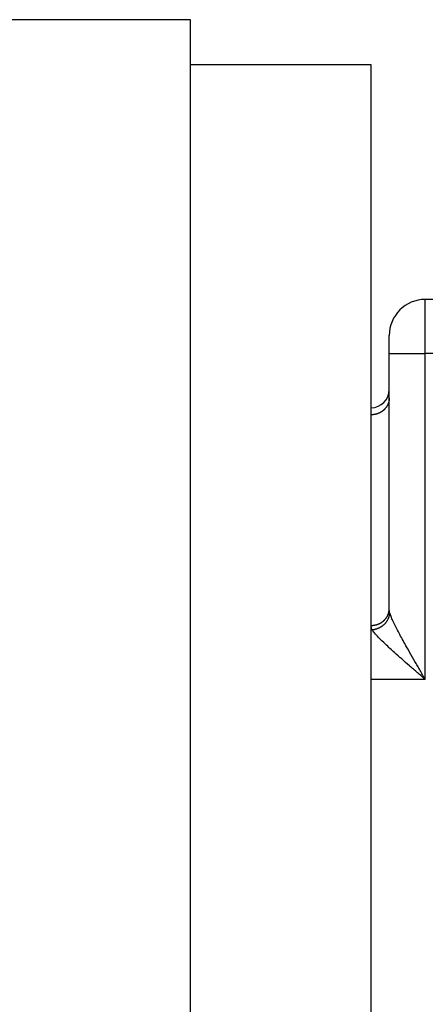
# Model space of a CAD drawing. Header units: inches. Extents: x -280 to 281, y -205 to 205.
# Tile 28 of 38: x 53 to 64, y 9 to 36. Entities that reach past the tile are written whole.
import ezdxf

# ---------------------------------------------------------------- set-up
doc = ezdxf.new("R2010")
doc.units = ezdxf.units.IN

# ---------------------------------------------------------------- blocks, each defined once
blk = doc.blocks.new('5222013340_00_G23_G27_BF_B14R_Motor_Bgr_63_EEXDe_1_1__1', base_point=(-96.5, -49.251))
at = {"color": 7, "linetype": 'Continuous'}
for p, q in [((115.5, 71.749), (97, 71.749)), ((115.5, 69.249), (115.5, 71.749)), ((115.5, 12.249), (115.5, 69.249)), ((125.5, 69.249), (115.5, 69.249)), ((125.5, 50.249), (125.5, 69.249)), ((149, 56.249), (128.5, 56.249)), ((126.5, 53.249), (126.5, 54.249)), ((126.5, 51.249), (126.5, 53.249)), ((126.5, 50.777), (126.5, 51.249)), ((126.5, 39.106), (126.5, 50.777)), ((125.5, 49.856), (125.5, 50.249)), ((125.5, 38.185), (125.5, 49.856)), ((125.5, 37.951), (125.5, 38.185)), ((125.5, 35.187), (125.5, 37.951)), ((125.5, 12.249), (125.5, 35.187))]:
    blk.add_line(p, q, dxfattribs=at)
at = {"color": 8, "linetype": 'Continuous'}
for p, q in [((128.5, 53.249), (128.5, 56.249)), ((126.5, 53.249), (128.5, 53.249)), ((128.5, 35.187), (128.5, 53.249)), ((149, 53.249), (128.5, 53.249)), ((125.552, 37.951), (125.5, 37.951)), ((128.5, 35.187), (125.5, 35.187))]:
    blk.add_line(p, q, dxfattribs=at)
at = {"color": 7, "linetype": 'Continuous'}
for centre, radius, start, end in [((128.5, 54.249), 2, 90, 180), ((125.5, 51.249), 1, 270, 0)]:
    blk.add_arc(centre, radius, start, end, dxfattribs=at)
at = {"color": 8, "linetype": 'Continuous'}
for points, knots in [([(126.5, 50.777), (126.5, 50.764), (126.499, 50.736), (126.496, 50.694), (126.491, 50.652), (126.484, 50.609), (126.474, 50.567), (126.462, 50.524), (126.447, 50.481), (126.43, 50.438), (126.411, 50.396), (126.392, 50.361), (126.376, 50.334), (126.364, 50.313), (126.351, 50.293), (126.337, 50.273), (126.323, 50.254), (126.308, 50.234), (126.292, 50.215), (126.276, 50.197), (126.26, 50.178), (126.243, 50.16), (126.225, 50.143), (126.207, 50.126), (126.189, 50.109), (126.17, 50.093), (126.15, 50.077), (126.13, 50.062), (126.11, 50.047), (126.09, 50.033), (126.069, 50.019), (126.047, 50.006), (126.026, 49.993), (126.004, 49.981), (125.982, 49.97), (125.952, 49.955), (125.914, 49.938), (125.868, 49.92), (125.822, 49.905), (125.775, 49.891), (125.729, 49.88), (125.682, 49.871), (125.636, 49.864), (125.59, 49.859), (125.545, 49.857), (125.515, 49.856), (125.5, 49.856)], [0, 0, 0, 0, 0.041088, 0.082914, 0.12547, 0.168746, 0.212726, 0.257394, 0.302728, 0.348703, 0.395291, 0.442457, 0.466247, 0.490167, 0.514212, 0.538374, 0.562649, 0.58703, 0.611509, 0.636081, 0.660737, 0.68547, 0.710272, 0.735135, 0.760051, 0.785011, 0.810006, 0.835028, 0.860067, 0.885114, 0.91016, 0.935195, 0.960211, 0.985197, 1.010144, 1.035043, 1.084656, 1.133964, 1.182896, 1.231383, 1.279359, 1.326762, 1.373536, 1.419627, 1.464988, 1.509578, 1.509578, 1.509578, 1.509578]), ([(125.5, 38.185), (125.515, 38.185), (125.545, 38.186), (125.59, 38.189), (125.636, 38.193), (125.682, 38.2), (125.729, 38.209), (125.775, 38.22), (125.822, 38.234), (125.868, 38.249), (125.914, 38.267), (125.952, 38.284), (125.982, 38.299), (126.004, 38.31), (126.026, 38.323), (126.047, 38.335), (126.069, 38.348), (126.09, 38.362), (126.11, 38.376), (126.13, 38.391), (126.15, 38.406), (126.17, 38.422), (126.189, 38.438), (126.207, 38.455), (126.225, 38.472), (126.243, 38.489), (126.26, 38.507), (126.276, 38.526), (126.292, 38.544), (126.308, 38.563), (126.323, 38.583), (126.337, 38.602), (126.351, 38.622), (126.364, 38.642), (126.376, 38.663), (126.392, 38.69), (126.411, 38.725), (126.43, 38.767), (126.447, 38.81), (126.462, 38.853), (126.474, 38.896), (126.484, 38.939), (126.491, 38.981), (126.496, 39.023), (126.499, 39.065), (126.5, 39.093), (126.5, 39.106)], [0, 0, 0, 0, 0.04459, 0.089951, 0.136042, 0.182816, 0.230219, 0.278195, 0.326682, 0.375614, 0.424922, 0.474535, 0.499434, 0.524381, 0.549367, 0.574383, 0.599418, 0.624464, 0.649512, 0.67455, 0.699572, 0.724567, 0.749527, 0.774443, 0.799306, 0.824108, 0.848841, 0.873497, 0.898069, 0.922548, 0.946929, 0.971204, 0.995366, 1.019411, 1.043331, 1.067121, 1.114287, 1.160875, 1.20685, 1.252184, 1.296852, 1.340832, 1.384108, 1.426664, 1.468491, 1.509578, 1.509578, 1.509578, 1.509578]), ([(125.552, 37.951), (125.566, 37.952), (125.594, 37.955), (125.637, 37.96), (125.681, 37.967), (125.724, 37.977), (125.768, 37.988), (125.812, 38.001), (125.856, 38.016), (125.9, 38.034), (125.943, 38.053), (125.986, 38.075), (126.029, 38.098), (126.07, 38.123), (126.11, 38.151), (126.149, 38.18), (126.187, 38.21), (126.223, 38.243), (126.258, 38.277), (126.291, 38.312), (126.322, 38.349), (126.351, 38.387), (126.378, 38.425), (126.403, 38.465), (126.426, 38.505), (126.446, 38.546), (126.465, 38.587), (126.481, 38.628), (126.495, 38.669), (126.507, 38.711), (126.517, 38.752), (126.525, 38.792), (126.531, 38.833), (126.533, 38.859), (126.534, 38.873)], [0, 0, 0, 0, 0.042447, 0.085683, 0.129674, 0.174383, 0.219765, 0.265772, 0.312351, 0.359441, 0.406982, 0.454905, 0.503139, 0.551612, 0.600248, 0.648971, 0.697703, 0.746368, 0.79489, 0.843195, 0.891211, 0.938873, 0.986114, 1.032877, 1.079107, 1.124754, 1.169774, 1.214129, 1.257786, 1.300715, 1.342895, 1.384308, 1.424939, 1.46478, 1.46478, 1.46478, 1.46478]), ([(126.534, 38.873), (126.529, 38.891), (126.519, 38.929), (126.508, 38.989), (126.501, 39.049), (126.5, 39.088), (126.5, 39.106)], [0, 0, 0, 0, 0.0568748, 0.1194905, 0.1813189, 0.2372552, 0.2372552, 0.2372552, 0.2372552]), ([(128.5, 35.187), (128.476, 35.229), (128.427, 35.313), (128.354, 35.439), (128.281, 35.566), (128.184, 35.735), (128.063, 35.945), (127.869, 36.282), (127.635, 36.693), (127.388, 37.134), (127.181, 37.511), (127.008, 37.834), (126.85, 38.139), (126.714, 38.421), (126.607, 38.659), (126.556, 38.808), (126.534, 38.873)], [0, 0, 0, 0, 0.145116, 0.291854, 0.437413, 0.583307, 0.878584, 1.163318, 1.749619, 2.297093, 2.678966, 3.040015, 3.397485, 3.709458, 3.978141, 4.181332, 4.181332, 4.181332, 4.181332]), ([(125.552, 37.951), (125.543, 37.971), (125.528, 38.009), (125.512, 38.069), (125.502, 38.127), (125.501, 38.167), (125.5, 38.185)], [0, 0, 0, 0, 0.0656314, 0.1230218, 0.1855179, 0.241276, 0.241276, 0.241276, 0.241276]), ([(128.5, 35.187), (128.464, 35.218), (128.391, 35.282), (128.281, 35.376), (128.172, 35.471), (128.025, 35.598), (127.844, 35.756), (127.554, 36.008), (127.204, 36.316), (126.757, 36.714), (126.324, 37.11), (125.955, 37.471), (125.702, 37.737), (125.595, 37.889), (125.552, 37.951)], [0, 0, 0, 0, 0.143975, 0.28955, 0.433921, 0.578608, 0.871371, 1.153178, 1.732418, 2.270296, 2.949624, 3.491166, 3.821542, 4.047913, 4.047913, 4.047913, 4.047913])]:
    blk.add_open_spline(points, degree=3, knots=knots, dxfattribs=at)
blk = doc.blocks.new('5222013340_00_G23_G27_BF_B14R_Motor_Bgr_63_EEXDe_1__2', base_point=(-96.5, -49.251))
blk.add_blockref('5222013340_00_G23_G27_BF_B14R_Motor_Bgr_63_EEXDe_1_1__1', (-96.5, -49.251))
blk = doc.blocks.new('VordansichtA_von_', base_point=(60.25, 50))
blk.add_blockref('5222013340_00_G23_G27_BF_B14R_Motor_Bgr_63_EEXDe_1__2', (-96.5, -49.251))

msp = doc.modelspace()

# ---------------------------------------------------------------- block references
at = {"xscale": 0.5, "yscale": 0.5, "zscale": 0.5}
msp.add_blockref('VordansichtA_von_', (30.125, 25), dxfattribs=at)

doc.saveas('drawing.dxf')
